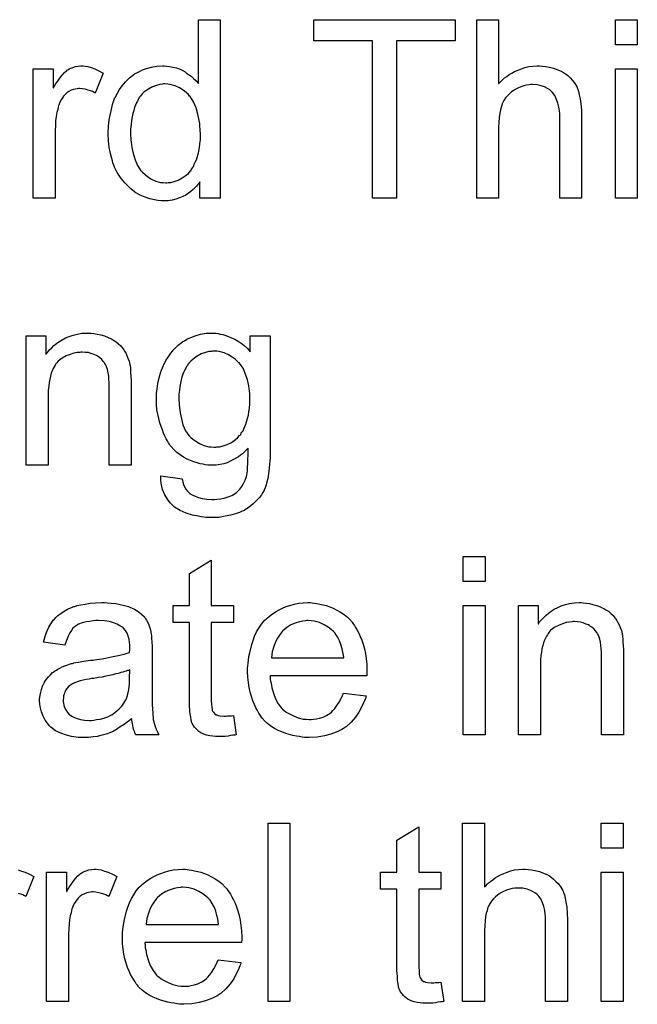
# Model space of a CAD drawing. Extents: x -1.7 to 9, y -2.8 to 5.2.
# Tile 181 of 227: x 4.555 to 4.832, y 2.791 to 3.233. Entities that reach past the tile are written whole.
import ezdxf

# ---------------------------------------------------------------- set-up
doc = ezdxf.new("R2010")
doc.units = 0
doc.layers.add('qfn32-50-23-b_document', color=1, linetype='CONTINUOUS')

msp = doc.modelspace()

# ---------------------------------------------------------------- linework, layer by layer
at = {"layer": 'qfn32-50-23-b_document', "color": 1}
for points in [[(4.644894, 3.152539), (4.635754, 3.152539), (4.635754, 3.159828), (4.635638, 3.159712), (4.635523, 3.159481), (4.635175, 3.159018), (4.634713, 3.15844), (4.634134, 3.157861), (4.63344, 3.157167), (4.63263, 3.156357), (4.631589, 3.155547), (4.630547, 3.154737), (4.62939, 3.153927), (4.628002, 3.153233), (4.626498, 3.152655), (4.624994, 3.152076), (4.623258, 3.151613), (4.621407, 3.151382), (4.61944, 3.151266), (4.618746, 3.151266), (4.618283, 3.151382), (4.616895, 3.151498), (4.615275, 3.151729), (4.613308, 3.152192), (4.61111, 3.152886), (4.608912, 3.153812), (4.606713, 3.155084), (4.606597, 3.155084), (4.606482, 3.155316), (4.605788, 3.155779), (4.604746, 3.156704), (4.603474, 3.157861), (4.60197, 3.159365), (4.600465, 3.161216), (4.598961, 3.163299), (4.597689, 3.165729), (4.597689, 3.165845), (4.597573, 3.166076), (4.597457, 3.166423), (4.597226, 3.166886), (4.596994, 3.16758), (4.596647, 3.16839), (4.596416, 3.1692), (4.596185, 3.170241), (4.595606, 3.172555), (4.595028, 3.175216), (4.59468, 3.178224), (4.594565, 3.181464), (4.594565, 3.18158), (4.594565, 3.181811), (4.594565, 3.182274), (4.594565, 3.182968), (4.59468, 3.183662), (4.59468, 3.184588), (4.594912, 3.186671), (4.595259, 3.1891), (4.595837, 3.191761), (4.596532, 3.194538), (4.597457, 3.197199), (4.597457, 3.197315), (4.597573, 3.197546), (4.597804, 3.197893), (4.598036, 3.198356), (4.59873, 3.199629), (4.599655, 3.201249), (4.600812, 3.202984), (4.602317, 3.20472), (4.604052, 3.206571), (4.606135, 3.208075), (4.60625, 3.208075), (4.606366, 3.208191), (4.606713, 3.208422), (4.607176, 3.208653), (4.608333, 3.209232), (4.609953, 3.210042), (4.611804, 3.210736), (4.614002, 3.211315), (4.616432, 3.211777), (4.618977, 3.211893), (4.619903, 3.211893), (4.620829, 3.211777), (4.622101, 3.211662), (4.623605, 3.211315), (4.625225, 3.210968), (4.626845, 3.210389), (4.628349, 3.209579), (4.628581, 3.209463), (4.629043, 3.209232), (4.629738, 3.208653), (4.630663, 3.208075), (4.63182, 3.207265), (4.632861, 3.206224), (4.634018, 3.205182), (4.63506, 3.20391), (4.63506, 3.232603), (4.644894, 3.232603), (4.644894, 3.152539)], [(4.750297, 3.223116), (4.723917, 3.223116), (4.723917, 3.152539), (4.713273, 3.152539), (4.713273, 3.223116), (4.686893, 3.223116), (4.686893, 3.232603), (4.750297, 3.232603), (4.750297, 3.223116)], [(4.76985, 3.20391), (4.769966, 3.204026), (4.770197, 3.204257), (4.770544, 3.204604), (4.771123, 3.205182), (4.771701, 3.205761), (4.772511, 3.206455), (4.773553, 3.207149), (4.774594, 3.207959), (4.775751, 3.208653), (4.777024, 3.209348), (4.780032, 3.21062), (4.781652, 3.211199), (4.783387, 3.211546), (4.785238, 3.211777), (4.78709, 3.211893), (4.788131, 3.211893), (4.789404, 3.211777), (4.790908, 3.211546), (4.792643, 3.211315), (4.794494, 3.210852), (4.796346, 3.210158), (4.798197, 3.209348), (4.798428, 3.209232), (4.799007, 3.208885), (4.799816, 3.208306), (4.800858, 3.207497), (4.801899, 3.206455), (4.803056, 3.205298), (4.804097, 3.20391), (4.805023, 3.20229), (4.805139, 3.202059), (4.80537, 3.20148), (4.805717, 3.200439), (4.806064, 3.198935), (4.806411, 3.197084), (4.806758, 3.194885), (4.80699, 3.192224), (4.807106, 3.189216), (4.807106, 3.152539), (4.797271, 3.152539), (4.797271, 3.189332), (4.797271, 3.189447), (4.797271, 3.189679), (4.797271, 3.190026), (4.797271, 3.190489), (4.797155, 3.191761), (4.796924, 3.193381), (4.796461, 3.195117), (4.795883, 3.196852), (4.795073, 3.198588), (4.794032, 3.199976), (4.793916, 3.200092), (4.793453, 3.200555), (4.792759, 3.201133), (4.791717, 3.201711), (4.790445, 3.202406), (4.788941, 3.202869), (4.78709, 3.203331), (4.785007, 3.203447), (4.784313, 3.203447), (4.783503, 3.203331), (4.782346, 3.203216), (4.781189, 3.202869), (4.7798, 3.202521), (4.778412, 3.201943), (4.776908, 3.201133), (4.776792, 3.201017), (4.776329, 3.20067), (4.775635, 3.200207), (4.774825, 3.199513), (4.7739, 3.198588), (4.772974, 3.197546), (4.772164, 3.196274), (4.77147, 3.194885), (4.771354, 3.194654), (4.771239, 3.194191), (4.771007, 3.193265), (4.77066, 3.192108), (4.770313, 3.190604), (4.770082, 3.188753), (4.769966, 3.186671), (4.76985, 3.184241), (4.76985, 3.152539), (4.760016, 3.152539), (4.760016, 3.232603), (4.76985, 3.232603), (4.76985, 3.20391)], [(4.832097, 3.221381), (4.822262, 3.221381), (4.822262, 3.232604), (4.832097, 3.232604), (4.832097, 3.221381)], [(4.584152, 3.211777), (4.585424, 3.211546), (4.586928, 3.211083), (4.588548, 3.210505), (4.5904, 3.209695), (4.592366, 3.208653), (4.58878, 3.199629), (4.588664, 3.199745), (4.588201, 3.199976), (4.587507, 3.200323), (4.586581, 3.20067), (4.58554, 3.201017), (4.584267, 3.201364), (4.582995, 3.201596), (4.581722, 3.201711), (4.581144, 3.201711), (4.580565, 3.201596), (4.579755, 3.20148), (4.578945, 3.201249), (4.577904, 3.200902), (4.576863, 3.200439), (4.575937, 3.199745), (4.575821, 3.199629), (4.575474, 3.199398), (4.575127, 3.198935), (4.574549, 3.198356), (4.57397, 3.197546), (4.573392, 3.196621), (4.572813, 3.195579), (4.57235, 3.194307), (4.572235, 3.194075), (4.572119, 3.193381), (4.571887, 3.19234), (4.57154, 3.190951), (4.571193, 3.189216), (4.570962, 3.187249), (4.570846, 3.185166), (4.57073, 3.182852), (4.57073, 3.152539), (4.560896, 3.152539), (4.560896, 3.21062), (4.569805, 3.21062), (4.569805, 3.201827), (4.569921, 3.201943), (4.570383, 3.202753), (4.570962, 3.203794), (4.571887, 3.205067), (4.572813, 3.20634), (4.573854, 3.207728), (4.574896, 3.208885), (4.575937, 3.209811), (4.576053, 3.209926), (4.5764, 3.210158), (4.577094, 3.210505), (4.577788, 3.210852), (4.578714, 3.211199), (4.579871, 3.211546), (4.581028, 3.211777), (4.582301, 3.211893), (4.58311, 3.211893), (4.584152, 3.211777)], [(4.832097, 3.152539), (4.822262, 3.152539), (4.822262, 3.21062), (4.832097, 3.21062), (4.832097, 3.152539)], [(4.620019, 3.203794), (4.61944, 3.203794), (4.618977, 3.203678), (4.617705, 3.203563), (4.616201, 3.2031), (4.614465, 3.202521), (4.612614, 3.20148), (4.610763, 3.200207), (4.609837, 3.199282), (4.609027, 3.198356), (4.609027, 3.19824), (4.608796, 3.198125), (4.60868, 3.197778), (4.608333, 3.197315), (4.607986, 3.196736), (4.607639, 3.196042), (4.607292, 3.195232), (4.606829, 3.194307), (4.606366, 3.19315), (4.606019, 3.191877), (4.605672, 3.190489), (4.605325, 3.188985), (4.605093, 3.187365), (4.604862, 3.185514), (4.604631, 3.183547), (4.604631, 3.181464), (4.604631, 3.181348), (4.604631, 3.181001), (4.604631, 3.180423), (4.604746, 3.179613), (4.604746, 3.178687), (4.604862, 3.177646), (4.605209, 3.175216), (4.605788, 3.172555), (4.606597, 3.169778), (4.607755, 3.167117), (4.608449, 3.16596), (4.609259, 3.164803), (4.609374, 3.164803), (4.60949, 3.164572), (4.610069, 3.163993), (4.61111, 3.163068), (4.612382, 3.162142), (4.614002, 3.161101), (4.615969, 3.160175), (4.618052, 3.159597), (4.619209, 3.159481), (4.620366, 3.159365), (4.620944, 3.159365), (4.621407, 3.159481), (4.62268, 3.159597), (4.624184, 3.160059), (4.625919, 3.160638), (4.627771, 3.161564), (4.629622, 3.162836), (4.630547, 3.163646), (4.631357, 3.164572), (4.631357, 3.164688), (4.631589, 3.164803), (4.63182, 3.16515), (4.632051, 3.165613), (4.632399, 3.166192), (4.632861, 3.16677), (4.633208, 3.167696), (4.633671, 3.168621), (4.634134, 3.169663), (4.634481, 3.17082), (4.634944, 3.172208), (4.635291, 3.173596), (4.635523, 3.175216), (4.635754, 3.176836), (4.635985, 3.178687), (4.635985, 3.180654), (4.635985, 3.18077), (4.635985, 3.181233), (4.635985, 3.181811), (4.63587, 3.182621), (4.63587, 3.183547), (4.635754, 3.184704), (4.635638, 3.185976), (4.635407, 3.187365), (4.634828, 3.190142), (4.634018, 3.193034), (4.632861, 3.195811), (4.632167, 3.196968), (4.631357, 3.198125), (4.631357, 3.19824), (4.631126, 3.198356), (4.630547, 3.19905), (4.629506, 3.199976), (4.628233, 3.201017), (4.626614, 3.202059), (4.624647, 3.202869), (4.622448, 3.203563), (4.621291, 3.203678), (4.620019, 3.203794)], [(4.586813, 3.091866), (4.588086, 3.09175), (4.58959, 3.091519), (4.591209, 3.091172), (4.592945, 3.090709), (4.594565, 3.090015), (4.594796, 3.089899), (4.595259, 3.089668), (4.596069, 3.08932), (4.596994, 3.088742), (4.598151, 3.088048), (4.599193, 3.087122), (4.600234, 3.086197), (4.60116, 3.08504), (4.601275, 3.084924), (4.601507, 3.084461), (4.601854, 3.083883), (4.602432, 3.083073), (4.602895, 3.081916), (4.603358, 3.080759), (4.603936, 3.07937), (4.604283, 3.077866), (4.604283, 3.077751), (4.604399, 3.077288), (4.604515, 3.076593), (4.604631, 3.075668), (4.604631, 3.07428), (4.604746, 3.07266), (4.604862, 3.070693), (4.604862, 3.068263), (4.604862, 3.032628), (4.595028, 3.032628), (4.595028, 3.0678), (4.595028, 3.067916), (4.595028, 3.068032), (4.595028, 3.068842), (4.595028, 3.069883), (4.594912, 3.071156), (4.594796, 3.07266), (4.594565, 3.074164), (4.594218, 3.075552), (4.59387, 3.076825), (4.59387, 3.076941), (4.593639, 3.077288), (4.593292, 3.077866), (4.592945, 3.07856), (4.592366, 3.079255), (4.591672, 3.080064), (4.590747, 3.080874), (4.589705, 3.081569), (4.58959, 3.081684), (4.589243, 3.081916), (4.588548, 3.082147), (4.587738, 3.082494), (4.586813, 3.082841), (4.585656, 3.083188), (4.584267, 3.083304), (4.582879, 3.08342), (4.582301, 3.08342), (4.581838, 3.083304), (4.580681, 3.083188), (4.579177, 3.082957), (4.577557, 3.082378), (4.575706, 3.081684), (4.573854, 3.080759), (4.572119, 3.07937), (4.571887, 3.079139), (4.571425, 3.07856), (4.571078, 3.078098), (4.57073, 3.077519), (4.570268, 3.076825), (4.569921, 3.076015), (4.569458, 3.075089), (4.568995, 3.073932), (4.568648, 3.07266), (4.568301, 3.071271), (4.568069, 3.069767), (4.567838, 3.068147), (4.567607, 3.06618), (4.567607, 3.064214), (4.567607, 3.032628), (4.557772, 3.032628), (4.557772, 3.090709), (4.566565, 3.090709), (4.566565, 3.082378), (4.566681, 3.082494), (4.566912, 3.082841), (4.56726, 3.083304), (4.567722, 3.083883), (4.568417, 3.084577), (4.569226, 3.085387), (4.570152, 3.086312), (4.571309, 3.087238), (4.572466, 3.088048), (4.573854, 3.088973), (4.575359, 3.089783), (4.576978, 3.090477), (4.578829, 3.091056), (4.580681, 3.091519), (4.582763, 3.091866), (4.584962, 3.091982), (4.585887, 3.091982), (4.586813, 3.091866)], [(4.643043, 3.091866), (4.643853, 3.09175), (4.644894, 3.091519), (4.646051, 3.091287), (4.647324, 3.09094), (4.648597, 3.090477), (4.649985, 3.089899), (4.651373, 3.089205), (4.652877, 3.088395), (4.654266, 3.087469), (4.655654, 3.086312), (4.657043, 3.08504), (4.658315, 3.083535), (4.658315, 3.090709), (4.66734, 3.090709), (4.66734, 3.040495), (4.66734, 3.040379), (4.66734, 3.039917), (4.66734, 3.039222), (4.66734, 3.038297), (4.667224, 3.037256), (4.667224, 3.035983), (4.667109, 3.034594), (4.666993, 3.03309), (4.666646, 3.029966), (4.666183, 3.026727), (4.665836, 3.025223), (4.665489, 3.023834), (4.665026, 3.022562), (4.664563, 3.021405), (4.664563, 3.021289), (4.664448, 3.021173), (4.663985, 3.020479), (4.663406, 3.019438), (4.662481, 3.018165), (4.661208, 3.016777), (4.659704, 3.015273), (4.657853, 3.013768), (4.65577, 3.012496), (4.655654, 3.012496), (4.655539, 3.01238), (4.655191, 3.012149), (4.654729, 3.012033), (4.65415, 3.011686), (4.653456, 3.011454), (4.651721, 3.010876), (4.649638, 3.010182), (4.647092, 3.009719), (4.6442, 3.009256), (4.641076, 3.00914), (4.640035, 3.00914), (4.639341, 3.009256), (4.638415, 3.009256), (4.637489, 3.009372), (4.636332, 3.009488), (4.63506, 3.009719), (4.632399, 3.010297), (4.629622, 3.011107), (4.626845, 3.012264), (4.6243, 3.013884), (4.624184, 3.014), (4.624068, 3.014115), (4.623258, 3.01481), (4.622333, 3.015851), (4.621176, 3.017355), (4.620019, 3.019322), (4.618977, 3.021752), (4.61863, 3.02314), (4.618399, 3.024644), (4.618167, 3.026148), (4.618167, 3.027884), (4.627771, 3.026611), (4.627771, 3.02638), (4.627886, 3.025917), (4.628118, 3.025107), (4.628349, 3.024066), (4.628812, 3.023024), (4.62939, 3.021983), (4.630085, 3.020942), (4.63101, 3.020132), (4.631242, 3.020016), (4.631704, 3.019669), (4.632514, 3.019206), (4.633671, 3.018744), (4.63506, 3.018165), (4.636795, 3.017702), (4.638878, 3.017355), (4.641076, 3.017239), (4.642233, 3.017239), (4.64339, 3.017355), (4.64501, 3.017586), (4.64663, 3.017934), (4.648365, 3.018396), (4.650101, 3.019091), (4.651605, 3.020016), (4.651721, 3.020132), (4.652183, 3.020479), (4.652877, 3.021173), (4.653687, 3.021983), (4.654497, 3.02314), (4.655307, 3.024413), (4.656117, 3.025917), (4.656696, 3.027652), (4.656696, 3.027768), (4.656811, 3.028231), (4.656927, 3.029157), (4.657043, 3.030314), (4.657158, 3.031123), (4.657158, 3.032049), (4.657274, 3.03309), (4.657274, 3.034247), (4.657274, 3.03552), (4.65739, 3.037024), (4.65739, 3.038528), (4.65739, 3.040264), (4.657274, 3.040148), (4.657043, 3.039917), (4.656696, 3.03957), (4.656233, 3.039107), (4.655654, 3.038528), (4.654844, 3.037834), (4.653919, 3.03714), (4.652993, 3.036446), (4.650564, 3.035057), (4.647902, 3.033785), (4.646398, 3.033322), (4.644779, 3.032975), (4.643043, 3.032743), (4.641307, 3.032628), (4.640729, 3.032628), (4.64015, 3.032743), (4.639341, 3.032743), (4.638299, 3.032859), (4.637142, 3.03309), (4.63587, 3.033322), (4.634481, 3.033669), (4.632977, 3.034132), (4.631473, 3.03471), (4.629969, 3.035404), (4.628349, 3.036214), (4.626845, 3.037256), (4.625341, 3.038412), (4.623953, 3.039685), (4.62268, 3.041189), (4.622564, 3.041305), (4.622448, 3.041536), (4.622101, 3.042115), (4.621639, 3.042693), (4.621176, 3.043619), (4.620597, 3.044545), (4.620019, 3.045702), (4.61944, 3.04709), (4.618862, 3.048478), (4.618283, 3.050098), (4.617705, 3.051718), (4.617242, 3.053569), (4.616432, 3.057503), (4.616316, 3.059701), (4.616201, 3.0619), (4.616201, 3.062015), (4.616201, 3.062247), (4.616201, 3.062709), (4.616201, 3.063288), (4.616316, 3.064098), (4.616316, 3.064908), (4.616548, 3.06699), (4.616895, 3.069304), (4.617473, 3.07185), (4.618167, 3.074511), (4.619209, 3.077172), (4.619209, 3.077288), (4.619324, 3.077519), (4.619556, 3.077866), (4.619787, 3.078329), (4.620481, 3.079602), (4.621407, 3.081222), (4.62268, 3.082957), (4.624184, 3.084693), (4.625919, 3.086544), (4.627886, 3.088048), (4.628002, 3.088048), (4.628118, 3.088164), (4.628465, 3.088395), (4.628928, 3.088626), (4.630085, 3.08932), (4.631704, 3.090015), (4.633671, 3.090709), (4.635985, 3.091403), (4.638531, 3.091866), (4.641307, 3.091982), (4.642349, 3.091982), (4.643043, 3.091866)], [(4.643274, 3.083883), (4.641423, 3.083883), (4.64096, 3.083767), (4.639688, 3.083651), (4.638184, 3.083188), (4.636332, 3.08261), (4.634481, 3.081569), (4.63263, 3.080296), (4.631704, 3.07937), (4.630779, 3.078445), (4.630779, 3.078329), (4.630547, 3.078213), (4.630316, 3.077866), (4.630085, 3.077403), (4.629738, 3.076941), (4.62939, 3.076246), (4.628928, 3.075436), (4.628581, 3.074511), (4.628118, 3.07347), (4.627655, 3.072197), (4.627308, 3.070924), (4.626961, 3.069536), (4.626729, 3.067916), (4.626498, 3.066296), (4.626266, 3.064561), (4.626266, 3.062594), (4.626266, 3.062478), (4.626266, 3.062131), (4.626266, 3.061552), (4.626382, 3.060743), (4.626382, 3.059817), (4.626498, 3.05866), (4.626845, 3.05623), (4.627423, 3.053454), (4.628118, 3.050792), (4.629275, 3.048131), (4.629969, 3.046974), (4.630779, 3.045933), (4.63101, 3.045702), (4.631589, 3.045123), (4.632514, 3.044313), (4.633903, 3.043388), (4.635523, 3.042346), (4.637489, 3.041536), (4.639688, 3.040958), (4.640845, 3.040842), (4.642117, 3.040727), (4.642812, 3.040727), (4.643274, 3.040842), (4.644547, 3.040958), (4.646167, 3.041421), (4.647902, 3.041999), (4.649869, 3.042925), (4.651721, 3.044198), (4.652646, 3.045007), (4.653572, 3.045933), (4.653572, 3.046049), (4.653803, 3.046164), (4.654034, 3.046512), (4.654266, 3.046974), (4.654613, 3.047437), (4.655076, 3.048131), (4.655423, 3.048941), (4.655886, 3.049983), (4.656349, 3.051024), (4.656696, 3.052181), (4.657158, 3.053569), (4.657506, 3.055073), (4.657737, 3.056577), (4.657968, 3.058313), (4.6582, 3.06028), (4.6582, 3.062247), (4.6582, 3.062362), (4.6582, 3.062709), (4.6582, 3.063288), (4.658084, 3.063982), (4.658084, 3.064908), (4.657968, 3.065949), (4.657621, 3.068263), (4.657043, 3.070924), (4.656233, 3.073585), (4.655076, 3.076246), (4.654266, 3.077403), (4.653456, 3.078445), (4.653456, 3.07856), (4.653225, 3.078676), (4.652646, 3.079255), (4.651605, 3.08018), (4.650216, 3.081222), (4.648597, 3.082147), (4.64663, 3.083073), (4.644431, 3.083651), (4.643274, 3.083883)], [(4.763718, 2.980516), (4.753884, 2.980516), (4.753884, 2.991739), (4.763718, 2.991739), (4.763718, 2.980516)], [(4.640845, 2.969756), (4.650795, 2.969756), (4.650795, 2.96212), (4.640845, 2.96212), (4.640845, 2.927988), (4.640845, 2.927757), (4.640845, 2.927294), (4.640845, 2.9266), (4.64096, 2.92579), (4.641076, 2.923939), (4.641192, 2.923129), (4.641307, 2.92255), (4.641423, 2.922319), (4.64177, 2.921856), (4.642233, 2.921278), (4.643043, 2.920699), (4.643274, 2.920584), (4.643853, 2.920352), (4.644894, 2.920121), (4.646398, 2.920005), (4.647555, 2.920005), (4.648134, 2.920121), (4.648944, 2.920121), (4.649869, 2.920236), (4.650795, 2.920352), (4.652068, 2.911675), (4.651836, 2.911675), (4.651373, 2.911559), (4.650564, 2.911443), (4.649522, 2.911328), (4.648365, 2.911096), (4.647092, 2.910981), (4.644547, 2.910865), (4.643622, 2.910865), (4.642696, 2.910981), (4.641539, 2.911096), (4.64015, 2.911212), (4.638762, 2.911559), (4.637489, 2.911906), (4.636217, 2.912485), (4.636101, 2.9126), (4.635754, 2.912832), (4.635291, 2.913179), (4.634597, 2.913757), (4.634018, 2.914336), (4.633324, 2.915146), (4.63263, 2.915956), (4.632167, 2.916997), (4.632167, 2.917113), (4.631936, 2.917575), (4.63182, 2.918385), (4.631589, 2.919542), (4.631357, 2.921046), (4.631242, 2.921972), (4.631242, 2.923013), (4.631126, 2.924286), (4.63101, 2.925559), (4.63101, 2.926947), (4.63101, 2.928567), (4.63101, 2.96212), (4.623721, 2.96212), (4.623721, 2.969756), (4.63101, 2.969756), (4.63101, 2.984103), (4.640845, 2.990004), (4.640845, 2.969756)], [(4.594218, 2.970913), (4.595953, 2.970797), (4.59792, 2.970566), (4.599887, 2.970219), (4.601854, 2.969756), (4.603705, 2.969178), (4.603936, 2.969062), (4.604515, 2.968831), (4.605325, 2.968483), (4.606366, 2.968021), (4.607523, 2.967326), (4.60868, 2.966632), (4.609721, 2.965707), (4.610647, 2.964781), (4.610763, 2.964665), (4.610994, 2.964318), (4.611341, 2.96374), (4.611804, 2.963046), (4.612382, 2.962004), (4.612845, 2.960963), (4.613308, 2.95969), (4.613655, 2.958186), (4.613655, 2.95807), (4.613771, 2.957723), (4.613887, 2.957029), (4.614002, 2.956104), (4.614002, 2.954831), (4.614118, 2.953327), (4.614234, 2.95136), (4.614234, 2.949162), (4.614234, 2.935972), (4.614234, 2.935856), (4.614234, 2.935393), (4.614234, 2.934699), (4.614234, 2.933773), (4.614234, 2.932732), (4.614234, 2.931459), (4.614349, 2.928683), (4.614349, 2.92579), (4.614465, 2.922898), (4.614581, 2.921625), (4.614581, 2.920468), (4.614697, 2.919427), (4.614812, 2.918617), (4.614812, 2.918501), (4.614928, 2.918038), (4.615044, 2.917344), (4.615391, 2.916418), (4.615622, 2.915377), (4.616085, 2.91422), (4.616663, 2.912947), (4.617242, 2.911675), (4.606945, 2.911675), (4.606829, 2.91179), (4.606713, 2.912253), (4.606482, 2.912832), (4.606135, 2.913757), (4.605788, 2.914799), (4.605556, 2.916071), (4.605325, 2.91746), (4.605093, 2.918964), (4.604978, 2.918964), (4.604862, 2.918732), (4.604168, 2.918154), (4.603127, 2.917344), (4.601738, 2.916303), (4.600003, 2.915261), (4.598267, 2.914104), (4.596416, 2.913063), (4.594449, 2.912253), (4.594218, 2.912137), (4.593523, 2.912022), (4.592482, 2.911675), (4.591209, 2.911328), (4.58959, 2.910981), (4.587738, 2.910749), (4.585656, 2.910518), (4.583573, 2.910402), (4.582648, 2.910402), (4.581953, 2.910518), (4.581144, 2.910518), (4.580218, 2.910633), (4.578135, 2.910981), (4.575821, 2.911559), (4.573276, 2.912369), (4.570962, 2.913526), (4.568879, 2.91503), (4.568648, 2.915261), (4.568069, 2.91584), (4.56726, 2.916881), (4.566334, 2.91827), (4.565408, 2.920005), (4.564598, 2.921972), (4.56402, 2.924402), (4.563904, 2.925559), (4.563788, 2.926947), (4.563788, 2.927178), (4.563788, 2.927641), (4.563904, 2.928451), (4.56402, 2.929492), (4.564251, 2.930765), (4.564598, 2.932038), (4.565061, 2.933426), (4.56564, 2.934699), (4.565755, 2.934815), (4.565987, 2.935278), (4.56645, 2.935972), (4.567028, 2.936782), (4.567722, 2.937707), (4.568648, 2.938633), (4.569574, 2.939558), (4.57073, 2.940368), (4.570846, 2.940484), (4.571309, 2.940715), (4.571887, 2.941178), (4.572813, 2.941641), (4.573854, 2.942104), (4.575127, 2.942682), (4.5764, 2.943145), (4.577904, 2.943608), (4.57802, 2.943608), (4.578482, 2.943724), (4.579177, 2.943955), (4.580102, 2.944071), (4.581259, 2.944302), (4.582763, 2.944534), (4.584499, 2.944881), (4.586581, 2.945112), (4.586697, 2.945112), (4.58716, 2.945228), (4.587738, 2.945228), (4.588548, 2.945343), (4.589474, 2.945459), (4.590631, 2.945691), (4.591904, 2.945806), (4.593292, 2.946038), (4.596069, 2.946616), (4.599077, 2.947195), (4.601738, 2.947889), (4.603011, 2.948236), (4.604168, 2.948583), (4.604168, 2.948699), (4.604168, 2.94893), (4.604283, 2.949624), (4.604283, 2.950434), (4.604283, 2.950897), (4.604283, 2.951128), (4.604283, 2.951244), (4.604283, 2.95136), (4.604283, 2.952054), (4.604168, 2.953211), (4.603936, 2.954484), (4.603589, 2.955872), (4.603011, 2.95726), (4.602317, 2.958533), (4.601391, 2.959575), (4.601275, 2.95969), (4.600697, 2.960153), (4.599771, 2.960616), (4.598614, 2.96131), (4.596994, 2.961889), (4.595143, 2.962467), (4.592829, 2.962814), (4.590168, 2.96293), (4.589011, 2.96293), (4.587854, 2.962814), (4.586234, 2.962583), (4.584614, 2.962351), (4.582879, 2.961889), (4.581259, 2.96131), (4.579871, 2.9605), (4.579755, 2.960384), (4.579292, 2.960037), (4.578714, 2.959459), (4.57802, 2.958533), (4.577325, 2.957376), (4.576516, 2.955872), (4.575821, 2.954021), (4.575127, 2.951938), (4.565524, 2.953211), (4.565524, 2.953327), (4.56564, 2.953442), (4.56564, 2.953789), (4.565755, 2.954252), (4.566102, 2.955294), (4.566565, 2.956798), (4.567144, 2.958302), (4.567838, 2.959922), (4.568764, 2.961541), (4.569805, 2.963046), (4.569921, 2.963161), (4.570383, 2.963624), (4.571078, 2.964318), (4.572003, 2.965244), (4.573276, 2.966169), (4.57478, 2.967095), (4.576516, 2.968136), (4.578482, 2.968946), (4.578598, 2.968946), (4.578714, 2.969062), (4.579061, 2.969178), (4.579524, 2.969293), (4.580681, 2.96964), (4.582301, 2.969988), (4.584152, 2.970335), (4.586466, 2.970682), (4.588895, 2.970913), (4.591672, 2.971029), (4.592945, 2.971029), (4.594218, 2.970913)], [(4.686199, 2.970913), (4.687125, 2.970797), (4.688282, 2.970566), (4.689554, 2.970335), (4.691059, 2.969988), (4.692447, 2.96964), (4.694067, 2.969062), (4.695571, 2.968483), (4.697191, 2.967673), (4.69881, 2.966748), (4.70043, 2.965707), (4.701934, 2.964434), (4.703323, 2.963046), (4.703438, 2.96293), (4.70367, 2.962698), (4.704017, 2.962236), (4.70448, 2.961541), (4.705058, 2.960731), (4.705637, 2.959806), (4.706331, 2.958649), (4.707025, 2.95726), (4.707719, 2.955756), (4.708413, 2.954137), (4.708992, 2.952285), (4.70957, 2.950318), (4.710033, 2.94812), (4.71038, 2.945806), (4.710612, 2.943376), (4.710727, 2.940715), (4.710727, 2.9406), (4.710727, 2.940137), (4.710727, 2.939327), (4.710612, 2.93817), (4.667224, 2.93817), (4.667224, 2.938054), (4.667224, 2.937707), (4.66734, 2.937244), (4.66734, 2.93655), (4.667456, 2.93574), (4.667687, 2.934815), (4.668034, 2.932732), (4.668728, 2.930418), (4.669654, 2.927873), (4.670927, 2.925559), (4.672547, 2.923476), (4.672662, 2.923476), (4.672778, 2.923245), (4.673472, 2.922666), (4.674513, 2.921856), (4.675902, 2.921046), (4.677753, 2.920121), (4.679836, 2.919311), (4.68215, 2.918732), (4.683422, 2.918617), (4.684811, 2.918501), (4.685736, 2.918501), (4.686778, 2.918617), (4.68805, 2.918848), (4.689439, 2.919195), (4.691059, 2.919658), (4.692563, 2.920352), (4.694067, 2.921278), (4.694182, 2.921394), (4.694761, 2.921856), (4.695455, 2.92255), (4.696265, 2.923476), (4.697191, 2.924749), (4.698232, 2.926369), (4.699273, 2.92822), (4.700199, 2.930418), (4.71038, 2.929145), (4.71038, 2.92903), (4.710265, 2.928798), (4.710149, 2.928336), (4.709918, 2.927641), (4.70957, 2.926947), (4.709223, 2.926021), (4.708298, 2.924055), (4.707141, 2.921856), (4.705521, 2.919542), (4.70367, 2.917344), (4.701356, 2.915261), (4.70124, 2.915261), (4.701009, 2.91503), (4.700662, 2.914799), (4.700199, 2.914452), (4.699505, 2.914104), (4.69881, 2.913757), (4.697885, 2.913294), (4.696843, 2.912832), (4.695686, 2.912369), (4.694529, 2.911906), (4.691637, 2.911212), (4.688397, 2.910633), (4.684811, 2.910402), (4.683538, 2.910402), (4.682728, 2.910518), (4.681687, 2.910633), (4.680414, 2.910865), (4.679026, 2.911096), (4.677522, 2.911328), (4.674282, 2.912253), (4.672547, 2.912947), (4.670927, 2.913642), (4.669191, 2.914567), (4.667571, 2.915608), (4.666067, 2.916765), (4.664563, 2.918154), (4.664448, 2.91827), (4.664216, 2.918501), (4.663869, 2.918964), (4.663406, 2.919658), (4.662828, 2.920468), (4.662249, 2.921394), (4.661555, 2.92255), (4.660861, 2.923823), (4.660167, 2.925327), (4.659472, 2.926947), (4.658894, 2.928798), (4.658315, 2.930765), (4.657853, 2.932848), (4.657506, 2.935162), (4.657274, 2.937591), (4.657158, 2.940137), (4.657158, 2.940253), (4.657158, 2.940831), (4.657158, 2.941525), (4.657274, 2.942567), (4.65739, 2.943839), (4.657506, 2.945228), (4.657737, 2.946847), (4.658084, 2.948467), (4.65901, 2.95217), (4.659588, 2.954021), (4.660282, 2.955988), (4.661208, 2.957839), (4.662249, 2.959575), (4.663406, 2.96131), (4.664679, 2.96293), (4.664795, 2.963046), (4.665026, 2.963277), (4.665489, 2.963624), (4.666067, 2.964202), (4.666761, 2.964781), (4.667687, 2.965475), (4.668728, 2.966285), (4.670001, 2.966979), (4.671274, 2.967789), (4.672778, 2.968483), (4.674398, 2.969178), (4.676133, 2.969756), (4.677984, 2.970335), (4.679951, 2.970682), (4.682034, 2.970913), (4.684232, 2.971029), (4.685389, 2.971029), (4.686199, 2.970913)], [(4.763718, 2.911675), (4.753884, 2.911675), (4.753884, 2.969756), (4.763718, 2.969756), (4.763718, 2.911675)], [(4.8078, 2.970913), (4.809073, 2.970798), (4.810577, 2.970566), (4.812196, 2.970219), (4.813932, 2.969756), (4.815552, 2.969062), (4.815783, 2.968946), (4.816246, 2.968715), (4.817056, 2.968368), (4.817981, 2.967789), (4.819138, 2.967095), (4.82018, 2.966169), (4.821221, 2.965244), (4.822147, 2.964087), (4.822262, 2.963971), (4.822494, 2.963508), (4.822841, 2.96293), (4.823419, 2.96212), (4.823882, 2.960963), (4.824345, 2.959806), (4.824923, 2.958418), (4.82527, 2.956914), (4.82527, 2.956798), (4.825386, 2.956335), (4.825502, 2.955641), (4.825618, 2.954715), (4.825618, 2.953327), (4.825733, 2.951707), (4.825849, 2.94974), (4.825849, 2.94731), (4.825849, 2.911675), (4.816015, 2.911675), (4.816015, 2.946848), (4.816015, 2.946963), (4.816015, 2.947079), (4.816015, 2.947889), (4.816015, 2.94893), (4.815899, 2.950203), (4.815783, 2.951707), (4.815552, 2.953211), (4.815205, 2.954599), (4.814858, 2.955872), (4.814858, 2.955988), (4.814626, 2.956335), (4.814279, 2.956914), (4.813932, 2.957608), (4.813353, 2.958302), (4.812659, 2.959112), (4.811734, 2.959922), (4.810692, 2.960616), (4.810577, 2.960732), (4.81023, 2.960963), (4.809535, 2.961194), (4.808725, 2.961541), (4.8078, 2.961889), (4.806643, 2.962236), (4.805254, 2.962351), (4.803866, 2.962467), (4.803288, 2.962467), (4.802825, 2.962351), (4.801668, 2.962236), (4.800164, 2.962004), (4.798544, 2.961426), (4.796693, 2.960731), (4.794841, 2.959806), (4.793106, 2.958418), (4.792874, 2.958186), (4.792412, 2.957608), (4.792065, 2.957145), (4.791717, 2.956566), (4.791255, 2.955872), (4.790908, 2.955062), (4.790445, 2.954137), (4.789982, 2.95298), (4.789635, 2.951707), (4.789288, 2.950318), (4.789056, 2.948814), (4.788825, 2.947195), (4.788594, 2.945228), (4.788594, 2.943261), (4.788594, 2.911675), (4.778759, 2.911675), (4.778759, 2.969756), (4.787552, 2.969756), (4.787552, 2.961426), (4.787668, 2.961541), (4.787899, 2.961889), (4.788247, 2.962351), (4.788709, 2.96293), (4.789404, 2.963624), (4.790213, 2.964434), (4.791139, 2.96536), (4.792296, 2.966285), (4.793453, 2.967095), (4.794841, 2.968021), (4.796346, 2.968831), (4.797965, 2.969525), (4.799816, 2.970103), (4.801668, 2.970566), (4.80375, 2.970913), (4.805949, 2.971029), (4.806874, 2.971029), (4.8078, 2.970913)], [(4.684348, 2.96293), (4.683654, 2.96293), (4.683191, 2.962814), (4.681918, 2.962698), (4.680414, 2.962351), (4.678563, 2.961773), (4.676596, 2.960963), (4.674745, 2.959806), (4.672894, 2.958302), (4.672662, 2.95807), (4.672199, 2.957492), (4.67139, 2.956451), (4.67058, 2.955062), (4.669654, 2.953442), (4.668844, 2.95136), (4.66815, 2.94893), (4.667803, 2.946269), (4.700315, 2.946269), (4.700315, 2.946385), (4.700315, 2.946616), (4.700199, 2.946963), (4.700199, 2.947426), (4.699967, 2.948814), (4.69962, 2.950318), (4.699042, 2.95217), (4.698463, 2.953905), (4.697538, 2.955641), (4.696496, 2.957145), (4.696496, 2.95726), (4.696265, 2.957376), (4.695686, 2.95807), (4.694645, 2.958996), (4.693257, 2.960037), (4.691521, 2.961079), (4.689439, 2.962004), (4.687009, 2.962698), (4.685736, 2.962814), (4.684348, 2.96293)], [(4.604283, 2.940831), (4.604168, 2.940831), (4.604052, 2.940715), (4.603705, 2.9406), (4.603242, 2.940484), (4.602664, 2.940253), (4.60197, 2.940021), (4.60116, 2.93979), (4.600234, 2.939558), (4.599193, 2.939211), (4.59792, 2.93898), (4.596647, 2.938633), (4.595143, 2.938286), (4.593523, 2.937939), (4.591904, 2.937591), (4.590052, 2.93736), (4.588086, 2.937013), (4.587854, 2.937013), (4.58716, 2.936897), (4.586003, 2.936666), (4.58473, 2.936434), (4.583342, 2.936203), (4.581953, 2.935856), (4.580681, 2.935509), (4.579524, 2.935046), (4.579408, 2.935046), (4.579061, 2.934815), (4.578598, 2.934583), (4.578135, 2.934236), (4.576747, 2.933311), (4.57559, 2.931922), (4.57559, 2.931807), (4.575359, 2.931575), (4.575243, 2.931112), (4.575011, 2.930534), (4.57478, 2.92984), (4.574549, 2.929145), (4.574433, 2.92822), (4.574317, 2.927294), (4.574317, 2.927178), (4.574317, 2.9266), (4.574433, 2.925906), (4.574664, 2.92498), (4.575011, 2.923939), (4.57559, 2.922898), (4.576284, 2.921741), (4.57721, 2.920699), (4.577325, 2.920584), (4.577788, 2.920352), (4.578482, 2.919889), (4.579408, 2.919427), (4.580681, 2.918964), (4.582185, 2.918501), (4.58392, 2.91827), (4.586003, 2.918154), (4.586928, 2.918154), (4.588086, 2.91827), (4.589358, 2.918501), (4.590978, 2.918732), (4.592598, 2.919195), (4.594333, 2.919774), (4.596069, 2.920584), (4.5963, 2.920699), (4.596763, 2.921046), (4.597573, 2.921625), (4.598498, 2.922435), (4.59954, 2.92336), (4.600697, 2.924517), (4.601622, 2.925906), (4.602548, 2.92741), (4.602664, 2.927526), (4.602779, 2.927988), (4.603011, 2.928798), (4.603358, 2.92984), (4.603705, 2.931228), (4.603936, 2.932848), (4.604052, 2.934815), (4.604168, 2.937129), (4.604283, 2.940831)], [(4.676133, 2.791995), (4.666299, 2.791995), (4.666299, 2.872059), (4.676133, 2.872059), (4.676133, 2.791995)], [(4.733983, 2.850076), (4.743933, 2.850076), (4.743933, 2.84244), (4.733983, 2.84244), (4.733983, 2.808308), (4.733983, 2.808077), (4.733983, 2.807614), (4.733983, 2.80692), (4.734099, 2.80611), (4.734215, 2.804259), (4.73433, 2.803449), (4.734446, 2.80287), (4.734562, 2.802639), (4.734909, 2.802176), (4.735372, 2.801598), (4.736181, 2.801019), (4.736413, 2.800903), (4.736991, 2.800672), (4.738033, 2.800441), (4.739537, 2.800325), (4.740694, 2.800325), (4.741272, 2.800441), (4.742082, 2.800441), (4.743008, 2.800556), (4.743933, 2.800672), (4.745206, 2.791995), (4.744975, 2.791995), (4.744512, 2.791879), (4.743702, 2.791763), (4.742661, 2.791648), (4.741504, 2.791416), (4.740231, 2.7913), (4.737686, 2.791185), (4.73676, 2.791185), (4.735834, 2.7913), (4.734677, 2.791416), (4.733289, 2.791532), (4.731901, 2.791879), (4.730628, 2.792226), (4.729355, 2.792805), (4.729239, 2.79292), (4.728892, 2.793152), (4.72843, 2.793499), (4.727735, 2.794077), (4.727157, 2.794656), (4.726463, 2.795466), (4.725769, 2.796276), (4.725306, 2.797317), (4.725306, 2.797432), (4.725074, 2.797895), (4.724959, 2.798705), (4.724727, 2.799862), (4.724496, 2.801366), (4.72438, 2.802292), (4.72438, 2.803333), (4.724264, 2.804606), (4.724149, 2.805879), (4.724149, 2.807267), (4.724149, 2.808887), (4.724149, 2.84244), (4.71686, 2.84244), (4.71686, 2.850076), (4.724149, 2.850076), (4.724149, 2.864423), (4.733983, 2.870323), (4.733983, 2.850076)], [(4.763487, 2.843365), (4.763602, 2.843481), (4.763834, 2.843713), (4.764181, 2.84406), (4.764759, 2.844638), (4.765338, 2.845217), (4.766148, 2.845911), (4.767189, 2.846605), (4.76823, 2.847415), (4.769387, 2.848109), (4.77066, 2.848803), (4.773668, 2.850076), (4.775288, 2.850655), (4.777024, 2.851002), (4.778875, 2.851233), (4.780726, 2.851349), (4.781767, 2.851349), (4.78304, 2.851233), (4.784544, 2.851002), (4.78628, 2.85077), (4.788131, 2.850307), (4.789982, 2.849613), (4.791833, 2.848803), (4.792065, 2.848688), (4.792643, 2.84834), (4.793453, 2.847762), (4.794494, 2.846952), (4.795536, 2.845911), (4.796693, 2.844754), (4.797734, 2.843365), (4.798659, 2.841746), (4.798775, 2.841514), (4.799007, 2.840936), (4.799354, 2.839894), (4.799701, 2.83839), (4.800048, 2.836539), (4.800395, 2.834341), (4.800626, 2.83168), (4.800742, 2.828671), (4.800742, 2.791995), (4.790908, 2.791995), (4.790908, 2.828787), (4.790908, 2.828903), (4.790908, 2.829134), (4.790908, 2.829481), (4.790908, 2.829944), (4.790792, 2.831217), (4.79056, 2.832837), (4.790098, 2.834572), (4.789519, 2.836308), (4.788709, 2.838043), (4.787668, 2.839432), (4.787552, 2.839547), (4.78709, 2.84001), (4.786395, 2.840589), (4.785354, 2.841167), (4.784081, 2.841861), (4.782577, 2.842324), (4.780726, 2.842787), (4.778643, 2.842903), (4.777949, 2.842903), (4.777139, 2.842787), (4.775982, 2.842671), (4.774825, 2.842324), (4.773437, 2.841977), (4.772048, 2.841398), (4.770544, 2.840589), (4.770429, 2.840473), (4.769966, 2.840126), (4.769272, 2.839663), (4.768462, 2.838969), (4.767536, 2.838043), (4.766611, 2.837002), (4.765801, 2.835729), (4.765106, 2.834341), (4.764991, 2.834109), (4.764875, 2.833647), (4.764644, 2.832721), (4.764297, 2.831564), (4.763949, 2.83006), (4.763718, 2.828209), (4.763602, 2.826126), (4.763487, 2.823696), (4.763487, 2.791995), (4.753652, 2.791995), (4.753652, 2.872059), (4.763487, 2.872059), (4.763487, 2.843365)], [(4.825733, 2.860836), (4.815899, 2.860836), (4.815899, 2.872059), (4.825733, 2.872059), (4.825733, 2.860836)], [(4.554185, 2.851002), (4.55569, 2.850539), (4.557309, 2.84996), (4.55916, 2.84915), (4.561127, 2.848109), (4.557541, 2.839084), (4.557425, 2.8392), (4.556962, 2.839432), (4.556268, 2.839779), (4.555342, 2.840126), (4.554301, 2.840473)], [(4.590168, 2.851233), (4.591441, 2.851002), (4.592945, 2.850539), (4.594565, 2.84996), (4.596416, 2.84915), (4.598383, 2.848109), (4.594796, 2.839084), (4.59468, 2.8392), (4.594218, 2.839432), (4.593523, 2.839779), (4.592598, 2.840126), (4.591556, 2.840473), (4.590284, 2.84082), (4.589011, 2.841051), (4.587738, 2.841167), (4.58716, 2.841167), (4.586581, 2.841051), (4.585771, 2.840936), (4.584962, 2.840704), (4.58392, 2.840357), (4.582879, 2.839894), (4.581953, 2.8392), (4.581838, 2.839084), (4.581491, 2.838853), (4.581144, 2.83839), (4.580565, 2.837812), (4.579986, 2.837002), (4.579408, 2.836076), (4.578829, 2.835035), (4.578367, 2.833762), (4.578251, 2.833531), (4.578135, 2.832837), (4.577904, 2.831795), (4.577557, 2.830407), (4.57721, 2.828671), (4.576978, 2.826705), (4.576863, 2.824622), (4.576747, 2.822308), (4.576747, 2.791995), (4.566912, 2.791995), (4.566912, 2.850076), (4.575821, 2.850076), (4.575821, 2.841283), (4.575937, 2.841398), (4.5764, 2.842208), (4.576978, 2.84325), (4.577904, 2.844522), (4.578829, 2.845795), (4.579871, 2.847184), (4.580912, 2.84834), (4.581953, 2.849266), (4.582069, 2.849382), (4.582416, 2.849613), (4.58311, 2.84996), (4.583805, 2.850307), (4.58473, 2.850655), (4.585887, 2.851002), (4.587044, 2.851233), (4.588317, 2.851349), (4.589127, 2.851349), (4.590168, 2.851233)], [(4.629969, 2.851233), (4.630895, 2.851117), (4.632051, 2.850886), (4.633324, 2.850655), (4.634828, 2.850307), (4.636217, 2.84996), (4.637837, 2.849382), (4.639341, 2.848803), (4.64096, 2.847993), (4.64258, 2.847068), (4.6442, 2.846026), (4.645704, 2.844754), (4.647092, 2.843365), (4.647208, 2.84325), (4.64744, 2.843018), (4.647787, 2.842555), (4.648249, 2.841861), (4.648828, 2.841051), (4.649407, 2.840126), (4.650101, 2.838969), (4.650795, 2.83758), (4.651489, 2.836076), (4.652183, 2.834456), (4.652762, 2.832605), (4.65334, 2.830638), (4.653803, 2.82844), (4.65415, 2.826126), (4.654382, 2.823696), (4.654497, 2.821035), (4.654497, 2.82092), (4.654497, 2.820457), (4.654497, 2.819647), (4.654382, 2.81849), (4.610994, 2.81849), (4.610994, 2.818374), (4.610994, 2.818027), (4.61111, 2.817564), (4.61111, 2.81687), (4.611225, 2.81606), (4.611457, 2.815135), (4.611804, 2.813052), (4.612498, 2.810738), (4.613424, 2.808193), (4.614697, 2.805879), (4.616316, 2.803796), (4.616432, 2.803796), (4.616548, 2.803565), (4.617242, 2.802986), (4.618283, 2.802176), (4.619672, 2.801366), (4.621523, 2.800441), (4.623605, 2.799631), (4.625919, 2.799052), (4.627192, 2.798937), (4.628581, 2.798821), (4.629506, 2.798821), (4.630547, 2.798937), (4.63182, 2.799168), (4.633208, 2.799515), (4.634828, 2.799978), (4.636332, 2.800672), (4.637837, 2.801598), (4.637952, 2.801713), (4.638531, 2.802176), (4.639225, 2.80287), (4.640035, 2.803796), (4.64096, 2.805069), (4.642002, 2.806689), (4.643043, 2.80854), (4.643969, 2.810738), (4.65415, 2.809465), (4.65415, 2.80935), (4.654034, 2.809118), (4.653919, 2.808655), (4.653687, 2.807961), (4.65334, 2.807267), (4.652993, 2.806341), (4.652068, 2.804374), (4.650911, 2.802176), (4.649291, 2.799862), (4.64744, 2.797664), (4.645126, 2.795581), (4.64501, 2.795581), (4.644779, 2.79535), (4.644431, 2.795119), (4.643969, 2.794771), (4.643274, 2.794424), (4.64258, 2.794077), (4.641655, 2.793614), (4.640613, 2.793152), (4.639456, 2.792689), (4.638299, 2.792226), (4.635407, 2.791532), (4.632167, 2.790953), (4.628581, 2.790722), (4.627308, 2.790722), (4.626498, 2.790838), (4.625457, 2.790953), (4.624184, 2.791185), (4.622796, 2.791416), (4.621291, 2.791648), (4.618052, 2.792573), (4.616316, 2.793267), (4.614697, 2.793961), (4.612961, 2.794887), (4.611341, 2.795928), (4.609837, 2.797085), (4.608333, 2.798474), (4.608217, 2.79859), (4.607986, 2.798821), (4.607639, 2.799284), (4.607176, 2.799978), (4.606597, 2.800788), (4.606019, 2.801713), (4.605325, 2.80287), (4.604631, 2.804143), (4.603936, 2.805647), (4.603242, 2.807267), (4.602664, 2.809118), (4.602085, 2.811085), (4.601622, 2.813168), (4.601275, 2.815482), (4.601044, 2.817911), (4.600928, 2.820457), (4.600928, 2.820573), (4.600928, 2.821151), (4.600928, 2.821845), (4.601044, 2.822887), (4.60116, 2.824159), (4.601275, 2.825548), (4.601507, 2.827167), (4.601854, 2.828787), (4.602779, 2.83249), (4.603358, 2.834341), (4.604052, 2.836308), (4.604978, 2.838159), (4.606019, 2.839894), (4.607176, 2.84163), (4.608449, 2.84325), (4.608564, 2.843365), (4.608796, 2.843597), (4.609259, 2.843944), (4.609837, 2.844522), (4.610531, 2.845101), (4.611457, 2.845795), (4.612498, 2.846605), (4.613771, 2.847299), (4.615044, 2.848109), (4.616548, 2.848803), (4.618167, 2.849497), (4.619903, 2.850076), (4.621754, 2.850655), (4.623721, 2.851002), (4.625804, 2.851233), (4.628002, 2.851349), (4.629159, 2.851349), (4.629969, 2.851233)], [(4.825733, 2.791995), (4.815899, 2.791995), (4.815899, 2.850076), (4.825733, 2.850076), (4.825733, 2.791995)], [(4.628118, 2.84325), (4.627423, 2.84325), (4.626961, 2.843134), (4.625688, 2.843018), (4.624184, 2.842671), (4.622333, 2.842093), (4.620366, 2.841283), (4.618515, 2.840126), (4.616663, 2.838622), (4.616432, 2.83839), (4.615969, 2.837812), (4.615159, 2.836771), (4.614349, 2.835382), (4.613424, 2.833762), (4.612614, 2.83168), (4.61192, 2.82925), (4.611573, 2.826589), (4.644084, 2.826589), (4.644084, 2.826705), (4.644084, 2.826936), (4.643969, 2.827283), (4.643969, 2.827746), (4.643737, 2.829134), (4.64339, 2.830638), (4.642812, 2.83249), (4.642233, 2.834225), (4.641307, 2.835961), (4.640266, 2.837465), (4.640266, 2.83758), (4.640035, 2.837696), (4.639456, 2.83839), (4.638415, 2.839316), (4.637027, 2.840357), (4.635291, 2.841398), (4.633208, 2.842324), (4.630779, 2.843018), (4.629506, 2.843134), (4.628118, 2.84325)]]:
    msp.add_lwpolyline(points, dxfattribs=at)

doc.saveas('drawing.dxf')
